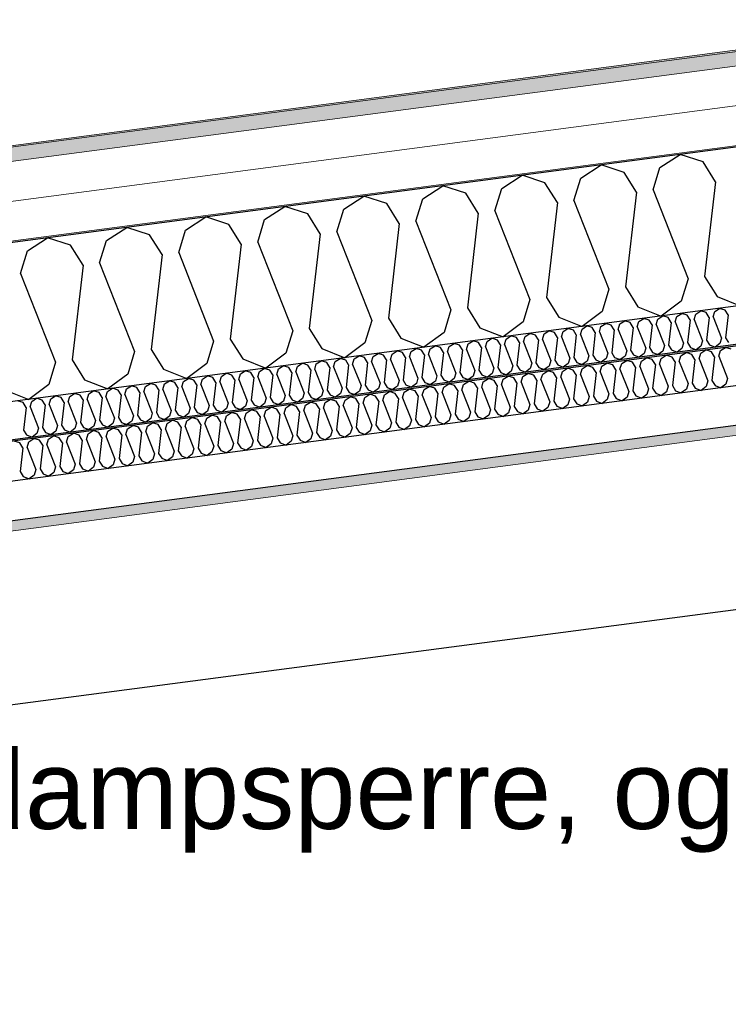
# Model space of a CAD drawing. Header units: millimetres. Extents: x -78920 to -55226, y -2070 to 13065.
# Tile 28 of 78: x -71965 to -71066, y 9010 to 10259. Entities that reach past the tile are written whole.
import ezdxf

# ---------------------------------------------------------------- set-up
doc = ezdxf.new("R2010")
doc.units = ezdxf.units.MM
doc.header["$LTSCALE"] = 0.5
doc.header["$MEASUREMENT"] = 0
doc.linetypes.add('PLINE', pattern=[0])
for name, color, linetype in [('223- Bjelker', 7, 'Continuous'), ('256- Faste himlinger og overflatebehandling (Skravur)(Nye konstruksjoner)', 7, 'Continuous'), ('256- Faste himlinger og overflatebehandling(Nye konstruksjoner)', 7, 'Continuous'), ('261- Primærkonstruksjon (tak)', 7, 'Continuous'), ('261- Primærkonstruksjon (tak) (Skravur)', 7, 'Continuous'), ('262- Taktekking (Skravur)(Nye konstruksjoner)', 7, 'Continuous'), ('832- Tekst bygning(Nye konstruksjoner)', 7, 'Continuous')]:
    doc.layers.add(name, color=color, linetype=linetype)
doc.layers.add('236- Innvendig kledning og overflate(Nye konstruksjoner)', color=7, linetype='Continuous', lineweight=0)
doc.layers.add('262- Taktekking(Nye konstruksjoner)', color=7, linetype='Continuous', lineweight=0)
doc.styles.add('GENERATED_STYLE_3', font='arial.ttf')
doc.dimstyles.new('GENERATED_STYLE__2', dxfattribs={"dimtxt": 0.18, "dimasz": 182.4, "dimexe": 0.18, "dimexo": 0.0625, "dimgap": 0, "dimtad": 0, "dimtih": 1, "dimtoh": 1, "dimdec": 4, "dimzin": 0, "dimdsep": 46, "dimcen": 0.09, "dimadec": 0, "dimazin": 0, "dimtfac": 1, "dimtdec": 4, "dimtmove": 0, "dimatfit": 3, "dimldrblk": 'ARROWHEAD_5', "dimfxl": 1, "dimtolj": 1, "dimtzin": 0, "dimarcsym": 0})

# ---------------------------------------------------------------- blocks, each defined once
blk = doc.blocks.new('*X5')
at = {"layer": '261- Primærkonstruksjon (tak) (Skravur)', "linetype": 'PLINE'}
for p, q in [((-71152.5, 10071.1), (-71126.8, 10087.7)), ((-71097.7, 10078.3), (-71126.8, 10087.7)), ((-71082, 10053.1), (-71097.7, 10078.3)), ((-71252.8, 10057.9), (-71227.1, 10074.5)), ((-71198, 10065.1), (-71227.1, 10074.5)), ((-71182.3, 10039.9), (-71198, 10065.1)), ((-71161.2, 10042.7), (-71152.5, 10071.1)), ((-71353.1, 10044.7), (-71327.4, 10061.3)), ((-71298.3, 10051.9), (-71327.4, 10061.3)), ((-71282.6, 10026.7), (-71298.3, 10051.9)), ((-71261.5, 10029.5), (-71252.8, 10057.9)), ((-71082, 10053.1), (-71095.7, 9932.9)), ((-71453.4, 10031.5), (-71427.8, 10048.1)), ((-71398.7, 10038.7), (-71427.8, 10048.1)), ((-71361.8, 10016.3), (-71353.1, 10044.7)), ((-71182.3, 10039.9), (-71196, 9919.7)), ((-71161.2, 10042.7), (-71116.8, 9930.2)), ((-71553.7, 10018.3), (-71528.1, 10034.9)), ((-71499, 10025.5), (-71528.1, 10034.9)), ((-71462.1, 10003), (-71453.4, 10031.5)), ((-71382.9, 10013.5), (-71398.7, 10038.7)), ((-71261.5, 10029.5), (-71217.1, 9917)), ((-71654.1, 10005.1), (-71628.4, 10021.7)), ((-71599.3, 10012.3), (-71628.4, 10021.7)), ((-71562.4, 9989.8), (-71553.7, 10018.3)), ((-71483.2, 10000.3), (-71499, 10025.5)), ((-71361.8, 10016.3), (-71317.4, 9903.8)), ((-71282.6, 10026.7), (-71296.4, 9906.5)), ((-71754.4, 9991.9), (-71728.7, 10008.5)), ((-71699.6, 9999.1), (-71728.7, 10008.5)), ((-71662.7, 9976.6), (-71654.1, 10005.1)), ((-71583.5, 9987.1), (-71599.3, 10012.3)), ((-71462.1, 10003), (-71417.7, 9890.6)), ((-71382.9, 10013.5), (-71396.7, 9893.3)), ((-71854.7, 9978.7), (-71829, 9995.3)), ((-71799.9, 9985.9), (-71829, 9995.3)), ((-71763, 9963.4), (-71754.4, 9991.9)), ((-71683.8, 9973.9), (-71699.6, 9999.1)), ((-71562.4, 9989.8), (-71518, 9877.4)), ((-71483.2, 10000.3), (-71497, 9880.1)), ((-71955, 9965.5), (-71929.3, 9982.1)), ((-71900.2, 9972.7), (-71929.3, 9982.1)), ((-71863.4, 9950.2), (-71854.7, 9978.7)), ((-71784.1, 9960.7), (-71799.9, 9985.9)), ((-71583.5, 9987.1), (-71597.3, 9866.9)), ((-71963.7, 9937), (-71955, 9965.5)), ((-71884.4, 9947.5), (-71900.2, 9972.7)), ((-71683.8, 9973.9), (-71697.6, 9853.7)), ((-71662.7, 9976.6), (-71618.3, 9864.1)), ((-71784.1, 9960.7), (-71797.9, 9840.5)), ((-71763, 9963.4), (-71718.7, 9850.9)), ((-71884.4, 9947.5), (-71898.2, 9827.3)), ((-71863.4, 9950.2), (-71819, 9837.7)), ((-71963.7, 9937), (-71919.3, 9824.5)), ((-71116.8, 9930.2), (-71125.5, 9901.7)), ((-71095.7, 9932.9), (-71080, 9907.7)), ((-71217.1, 9917), (-71225.8, 9888.5)), ((-71196, 9919.7), (-71180.3, 9894.5)), ((-71317.4, 9903.8), (-71326.1, 9875.3)), ((-71296.4, 9906.5), (-71280.6, 9881.3)), ((-71080, 9907.7), (-71050.6, 9896)), ((-71417.7, 9890.6), (-71426.4, 9862.1)), ((-71396.7, 9893.3), (-71380.9, 9868.1)), ((-71180.3, 9894.5), (-71150.9, 9882.8)), ((-71125.5, 9901.7), (-71150.9, 9882.8)), ((-71518, 9877.4), (-71526.7, 9848.9)), ((-71497, 9880.1), (-71481.2, 9854.9)), ((-71280.6, 9881.3), (-71251.2, 9869.6)), ((-71225.8, 9888.5), (-71251.2, 9869.6)), ((-71597.3, 9866.9), (-71581.5, 9841.7)), ((-71380.9, 9868.1), (-71351.5, 9856.4)), ((-71326.1, 9875.3), (-71351.5, 9856.4)), ((-71697.6, 9853.7), (-71681.8, 9828.5)), ((-71618.3, 9864.1), (-71627, 9835.7)), ((-71481.2, 9854.9), (-71451.8, 9843.2)), ((-71426.4, 9862.1), (-71451.8, 9843.2)), ((-71797.9, 9840.5), (-71782.1, 9815.3)), ((-71718.7, 9850.9), (-71727.3, 9822.5)), ((-71581.5, 9841.7), (-71552.1, 9830)), ((-71526.7, 9848.9), (-71552.1, 9830)), ((-71898.2, 9827.3), (-71882.4, 9802.1)), ((-71819, 9837.7), (-71827.6, 9809.3)), ((-71681.8, 9828.5), (-71652.4, 9816.8)), ((-71627, 9835.7), (-71652.4, 9816.8)), ((-71919.3, 9824.5), (-71928, 9796.1)), ((-71782.1, 9815.3), (-71752.7, 9803.6)), ((-71727.3, 9822.5), (-71752.7, 9803.6)), ((-71827.6, 9809.3), (-71853, 9790.4)), ((-71928, 9796.1), (-71953.3, 9777.2)), ((-71882.4, 9802.1), (-71853, 9790.4)), ((-71982.7, 9788.8), (-71953.3, 9777.2))]:
    blk.add_line(p, q, dxfattribs=at)
blk = doc.blocks.new('*X30')
at = {"layer": '256- Faste himlinger og overflatebehandling (Skravur)(Nye konstruksjoner)', "linetype": 'PLINE'}
for p, q in [((-71100.6, 9835.7), (-71094.2, 9839.8)), ((-71086.9, 9837.5), (-71094.2, 9839.8)), ((-71075.5, 9839), (-71069.1, 9843.1)), ((-71061.9, 9840.8), (-71069.1, 9843.1)), ((-71175.9, 9825.8), (-71169.4, 9829.9)), ((-71162.2, 9827.6), (-71169.4, 9829.9)), ((-71158.2, 9821.3), (-71162.2, 9827.6)), ((-71153, 9822), (-71150.8, 9829.1)), ((-71150.8, 9829.1), (-71144.4, 9833.2)), ((-71137.1, 9830.9), (-71144.4, 9833.2)), ((-71133.1, 9824.6), (-71137.1, 9830.9)), ((-71127.9, 9825.3), (-71125.7, 9832.4)), ((-71125.7, 9832.4), (-71119.3, 9836.5)), ((-71112, 9834.2), (-71119.3, 9836.5)), ((-71108.1, 9827.9), (-71112, 9834.2)), ((-71108.1, 9827.9), (-71111.5, 9797.9)), ((-71102.8, 9828.6), (-71100.6, 9835.7)), ((-71102.8, 9828.6), (-71091.7, 9800.5)), ((-71083, 9831.2), (-71086.9, 9837.5)), ((-71083, 9831.2), (-71086.4, 9801.2)), ((-71077.7, 9831.9), (-71075.5, 9839)), ((-71077.7, 9831.9), (-71066.6, 9803.8)), ((-71276.2, 9812.6), (-71269.7, 9816.7)), ((-71262.5, 9814.4), (-71269.7, 9816.7)), ((-71253.3, 9808.8), (-71251.1, 9815.9)), ((-71251.1, 9815.9), (-71244.7, 9820)), ((-71237.4, 9817.7), (-71244.7, 9820)), ((-71233.4, 9811.4), (-71237.4, 9817.7)), ((-71228.2, 9812.1), (-71226, 9819.2)), ((-71226, 9819.2), (-71219.6, 9823.3)), ((-71212.3, 9821), (-71219.6, 9823.3)), ((-71208.4, 9814.7), (-71212.3, 9821)), ((-71208.4, 9814.7), (-71211.8, 9784.6)), ((-71203.1, 9815.4), (-71200.9, 9822.5)), ((-71203.1, 9815.4), (-71192, 9787.3)), ((-71200.9, 9822.5), (-71194.5, 9826.6)), ((-71187.2, 9824.3), (-71194.5, 9826.6)), ((-71183.3, 9818), (-71187.2, 9824.3)), ((-71183.3, 9818), (-71186.7, 9787.9)), ((-71178, 9818.7), (-71175.9, 9825.8)), ((-71178, 9818.7), (-71166.9, 9790.6)), ((-71158.2, 9821.3), (-71161.7, 9791.2)), ((-71153, 9822), (-71141.9, 9793.9)), ((-71133.1, 9824.6), (-71136.6, 9794.6)), ((-71127.9, 9825.3), (-71116.8, 9797.2)), ((-71376.5, 9799.4), (-71370, 9803.5)), ((-71362.8, 9801.2), (-71370, 9803.5)), ((-71353.6, 9795.6), (-71351.4, 9802.7)), ((-71351.4, 9802.7), (-71345, 9806.8)), ((-71337.7, 9804.5), (-71345, 9806.8)), ((-71333.8, 9798.2), (-71337.7, 9804.5)), ((-71328.5, 9798.9), (-71326.3, 9806)), ((-71326.3, 9806), (-71319.9, 9810.1)), ((-71312.6, 9807.8), (-71319.9, 9810.1)), ((-71308.7, 9801.5), (-71312.6, 9807.8)), ((-71303.4, 9802.2), (-71301.2, 9809.3)), ((-71303.4, 9802.2), (-71292.3, 9774)), ((-71301.2, 9809.3), (-71294.8, 9813.4)), ((-71287.5, 9811.1), (-71294.8, 9813.4)), ((-71283.6, 9804.8), (-71287.5, 9811.1)), ((-71283.6, 9804.8), (-71287, 9774.7)), ((-71278.3, 9805.5), (-71276.2, 9812.6)), ((-71278.3, 9805.5), (-71267.2, 9777.4)), ((-71258.5, 9808.1), (-71262.5, 9814.4)), ((-71258.5, 9808.1), (-71262, 9778)), ((-71253.3, 9808.8), (-71242.2, 9780.7)), ((-71233.4, 9811.4), (-71236.9, 9781.3)), ((-71228.2, 9812.1), (-71217.1, 9784)), ((-71066.6, 9803.8), (-71068.8, 9796.6)), ((-71476.8, 9786.2), (-71470.4, 9790.3)), ((-71463.1, 9788), (-71470.4, 9790.3)), ((-71451.7, 9789.5), (-71445.3, 9793.6)), ((-71438, 9791.3), (-71445.3, 9793.6)), ((-71434.1, 9785), (-71438, 9791.3)), ((-71428.8, 9785.7), (-71426.6, 9792.8)), ((-71426.6, 9792.8), (-71420.2, 9796.9)), ((-71412.9, 9794.6), (-71420.2, 9796.9)), ((-71409, 9788.3), (-71412.9, 9794.6)), ((-71403.7, 9789), (-71401.5, 9796.1)), ((-71401.5, 9796.1), (-71395.1, 9800.2)), ((-71387.8, 9797.9), (-71395.1, 9800.2)), ((-71383.9, 9791.6), (-71387.8, 9797.9)), ((-71383.9, 9791.6), (-71387.4, 9761.5)), ((-71378.6, 9792.3), (-71376.5, 9799.4)), ((-71378.6, 9792.3), (-71367.5, 9764.1)), ((-71358.8, 9794.9), (-71362.8, 9801.2)), ((-71358.8, 9794.9), (-71362.3, 9764.8)), ((-71353.6, 9795.6), (-71342.5, 9767.4)), ((-71333.8, 9798.2), (-71337.2, 9768.1)), ((-71328.5, 9798.9), (-71317.4, 9770.7)), ((-71308.7, 9801.5), (-71312.1, 9771.4)), ((-71166.9, 9790.6), (-71169.1, 9783.4)), ((-71161.7, 9791.2), (-71157.7, 9784.9)), ((-71141.9, 9793.9), (-71144, 9786.7)), ((-71136.6, 9794.6), (-71132.6, 9788.2)), ((-71118.9, 9790), (-71125.3, 9785.3)), ((-71116.8, 9797.2), (-71118.9, 9790)), ((-71111.5, 9797.9), (-71107.6, 9791.5)), ((-71107.6, 9791.5), (-71100.2, 9788.6)), ((-71093.9, 9793.3), (-71100.2, 9788.6)), ((-71091.7, 9800.5), (-71093.9, 9793.3)), ((-71086.4, 9801.2), (-71082.5, 9794.8)), ((-71082.5, 9794.8), (-71075.1, 9791.9)), ((-71068.8, 9796.6), (-71075.1, 9791.9)), ((-71552, 9776.3), (-71545.6, 9780.4)), ((-71538.3, 9778.1), (-71545.6, 9780.4)), ((-71534.4, 9771.8), (-71538.3, 9778.1)), ((-71529.1, 9772.5), (-71526.9, 9779.6)), ((-71526.9, 9779.6), (-71520.5, 9783.7)), ((-71513.2, 9781.4), (-71520.5, 9783.7)), ((-71509.3, 9775.1), (-71513.2, 9781.4)), ((-71504, 9775.8), (-71501.9, 9782.9)), ((-71501.9, 9782.9), (-71495.4, 9787)), ((-71488.2, 9784.7), (-71495.4, 9787)), ((-71484.2, 9778.4), (-71488.2, 9784.7)), ((-71484.2, 9778.4), (-71487.7, 9748.3)), ((-71478.9, 9779.1), (-71476.8, 9786.2)), ((-71478.9, 9779.1), (-71467.8, 9750.9)), ((-71459.1, 9781.7), (-71463.1, 9788)), ((-71459.1, 9781.7), (-71462.6, 9751.6)), ((-71453.9, 9782.4), (-71451.7, 9789.5)), ((-71453.9, 9782.4), (-71442.8, 9754.2)), ((-71434.1, 9785), (-71437.5, 9754.9)), ((-71428.8, 9785.7), (-71417.7, 9757.5)), ((-71409, 9788.3), (-71412.4, 9758.2)), ((-71403.7, 9789), (-71392.6, 9760.8)), ((-71267.2, 9777.4), (-71269.4, 9770.2)), ((-71262, 9778), (-71258, 9771.7)), ((-71242.2, 9780.7), (-71244.3, 9773.5)), ((-71236.9, 9781.3), (-71233, 9775)), ((-71217.1, 9784), (-71219.3, 9776.8)), ((-71211.8, 9784.6), (-71207.9, 9778.3)), ((-71207.9, 9778.3), (-71200.5, 9775.4)), ((-71194.2, 9780.1), (-71200.5, 9775.4)), ((-71192, 9787.3), (-71194.2, 9780.1)), ((-71186.7, 9787.9), (-71182.8, 9781.6)), ((-71182.8, 9781.6), (-71175.4, 9778.7)), ((-71169.1, 9783.4), (-71175.4, 9778.7)), ((-71157.7, 9784.9), (-71150.4, 9782)), ((-71144, 9786.7), (-71150.4, 9782)), ((-71132.6, 9788.2), (-71125.3, 9785.3)), ((-71652.3, 9763.1), (-71645.9, 9767.2)), ((-71638.6, 9764.9), (-71645.9, 9767.2)), ((-71634.7, 9758.6), (-71638.6, 9764.9)), ((-71629.4, 9759.3), (-71627.2, 9766.4)), ((-71627.2, 9766.4), (-71620.8, 9770.5)), ((-71613.5, 9768.2), (-71620.8, 9770.5)), ((-71609.6, 9761.9), (-71613.5, 9768.2)), ((-71604.3, 9762.6), (-71602.2, 9769.7)), ((-71602.2, 9769.7), (-71595.7, 9773.8)), ((-71588.5, 9771.5), (-71595.7, 9773.8)), ((-71584.5, 9765.2), (-71588.5, 9771.5)), ((-71584.5, 9765.2), (-71588, 9735.1)), ((-71579.3, 9765.9), (-71577.1, 9773)), ((-71579.3, 9765.9), (-71568.2, 9737.7)), ((-71577.1, 9773), (-71570.7, 9777.1)), ((-71563.4, 9774.8), (-71570.7, 9777.1)), ((-71559.4, 9768.5), (-71563.4, 9774.8)), ((-71559.4, 9768.5), (-71562.9, 9738.4)), ((-71554.2, 9769.2), (-71552, 9776.3)), ((-71554.2, 9769.2), (-71543.1, 9741)), ((-71534.4, 9771.8), (-71537.8, 9741.7)), ((-71529.1, 9772.5), (-71518, 9744.3)), ((-71509.3, 9775.1), (-71512.7, 9745)), ((-71504, 9775.8), (-71492.9, 9747.6)), ((-71362.3, 9764.8), (-71358.3, 9758.5)), ((-71342.5, 9767.4), (-71344.6, 9760.3)), ((-71337.2, 9768.1), (-71333.3, 9761.8)), ((-71317.4, 9770.7), (-71319.6, 9763.6)), ((-71312.1, 9771.4), (-71308.2, 9765.1)), ((-71308.2, 9765.1), (-71300.8, 9762.2)), ((-71294.5, 9766.9), (-71300.8, 9762.2)), ((-71292.3, 9774), (-71294.5, 9766.9)), ((-71287, 9774.7), (-71283.1, 9768.4)), ((-71283.1, 9768.4), (-71275.8, 9765.5)), ((-71269.4, 9770.2), (-71275.8, 9765.5)), ((-71258, 9771.7), (-71250.7, 9768.8)), ((-71244.3, 9773.5), (-71250.7, 9768.8)), ((-71233, 9775), (-71225.6, 9772.1)), ((-71219.3, 9776.8), (-71225.6, 9772.1)), ((-71752.6, 9749.9), (-71746.2, 9754)), ((-71738.9, 9751.7), (-71746.2, 9754)), ((-71729.7, 9746), (-71727.5, 9753.2)), ((-71727.5, 9753.2), (-71721.1, 9757.3)), ((-71713.8, 9755), (-71721.1, 9757.3)), ((-71709.9, 9748.7), (-71713.8, 9755)), ((-71704.6, 9749.3), (-71702.5, 9756.5)), ((-71702.5, 9756.5), (-71696, 9760.6)), ((-71688.8, 9758.3), (-71696, 9760.6)), ((-71684.8, 9752), (-71688.8, 9758.3)), ((-71679.6, 9752.7), (-71677.4, 9759.8)), ((-71679.6, 9752.7), (-71668.5, 9724.5)), ((-71677.4, 9759.8), (-71671, 9763.9)), ((-71663.7, 9761.6), (-71671, 9763.9)), ((-71659.8, 9755.3), (-71663.7, 9761.6)), ((-71659.8, 9755.3), (-71663.2, 9725.2)), ((-71654.5, 9756), (-71652.3, 9763.1)), ((-71654.5, 9756), (-71643.4, 9727.8)), ((-71634.7, 9758.6), (-71638.1, 9728.5)), ((-71629.4, 9759.3), (-71618.3, 9731.1)), ((-71609.6, 9761.9), (-71613, 9731.8)), ((-71604.3, 9762.6), (-71593.2, 9734.4)), ((-71442.8, 9754.2), (-71444.9, 9747.1)), ((-71437.5, 9754.9), (-71433.6, 9748.6)), ((-71417.7, 9757.5), (-71419.9, 9750.4)), ((-71412.4, 9758.2), (-71408.5, 9751.9)), ((-71394.8, 9753.7), (-71401.1, 9749)), ((-71392.6, 9760.8), (-71394.8, 9753.7)), ((-71387.4, 9761.5), (-71383.4, 9755.2)), ((-71383.4, 9755.2), (-71376.1, 9752.3)), ((-71369.7, 9757), (-71376.1, 9752.3)), ((-71367.5, 9764.1), (-71369.7, 9757)), ((-71358.3, 9758.5), (-71351, 9755.6)), ((-71344.6, 9760.3), (-71351, 9755.6)), ((-71333.3, 9761.8), (-71325.9, 9758.9)), ((-71319.6, 9763.6), (-71325.9, 9758.9)), ((-71852.9, 9736.7), (-71846.5, 9740.8)), ((-71839.2, 9738.5), (-71846.5, 9740.8)), ((-71830, 9732.8), (-71827.8, 9740)), ((-71827.8, 9740), (-71821.4, 9744.1)), ((-71814.2, 9741.8), (-71821.4, 9744.1)), ((-71810.2, 9735.4), (-71814.2, 9741.8)), ((-71804.9, 9736.1), (-71802.8, 9743.3)), ((-71802.8, 9743.3), (-71796.3, 9747.4)), ((-71789.1, 9745.1), (-71796.3, 9747.4)), ((-71785.1, 9738.8), (-71789.1, 9745.1)), ((-71779.9, 9739.4), (-71777.7, 9746.6)), ((-71777.7, 9746.6), (-71771.3, 9750.7)), ((-71764, 9748.4), (-71771.3, 9750.7)), ((-71760.1, 9742.1), (-71764, 9748.4)), ((-71760.1, 9742.1), (-71763.5, 9712)), ((-71754.8, 9742.7), (-71752.6, 9749.9)), ((-71754.8, 9742.7), (-71743.7, 9714.6)), ((-71735, 9745.4), (-71738.9, 9751.7)), ((-71735, 9745.4), (-71738.4, 9715.3)), ((-71729.7, 9746), (-71718.6, 9717.9)), ((-71709.9, 9748.7), (-71713.3, 9718.6)), ((-71704.6, 9749.3), (-71693.5, 9721.2)), ((-71684.8, 9752), (-71688.3, 9721.9)), ((-71543.1, 9741), (-71545.3, 9733.9)), ((-71537.8, 9741.7), (-71533.9, 9735.4)), ((-71518, 9744.3), (-71520.2, 9737.2)), ((-71512.7, 9745), (-71508.8, 9738.7)), ((-71495.1, 9740.5), (-71501.4, 9735.8)), ((-71492.9, 9747.6), (-71495.1, 9740.5)), ((-71487.7, 9748.3), (-71483.7, 9742)), ((-71483.7, 9742), (-71476.4, 9739.1)), ((-71470, 9743.8), (-71476.4, 9739.1)), ((-71467.8, 9750.9), (-71470, 9743.8)), ((-71462.6, 9751.6), (-71458.6, 9745.3)), ((-71458.6, 9745.3), (-71451.3, 9742.4)), ((-71444.9, 9747.1), (-71451.3, 9742.4)), ((-71433.6, 9748.6), (-71426.2, 9745.7)), ((-71419.9, 9750.4), (-71426.2, 9745.7)), ((-71408.5, 9751.9), (-71401.1, 9749)), ((-71953.2, 9723.5), (-71946.8, 9727.6)), ((-71939.5, 9725.3), (-71946.8, 9727.6)), ((-71928.2, 9726.8), (-71921.7, 9730.9)), ((-71914.5, 9728.6), (-71921.7, 9730.9)), ((-71910.5, 9722.2), (-71914.5, 9728.6)), ((-71905.2, 9722.9), (-71903.1, 9730.1)), ((-71903.1, 9730.1), (-71896.7, 9734.2)), ((-71889.4, 9731.9), (-71896.7, 9734.2)), ((-71885.4, 9725.5), (-71889.4, 9731.9)), ((-71880.2, 9726.2), (-71878, 9733.4)), ((-71878, 9733.4), (-71871.6, 9737.5)), ((-71864.3, 9735.2), (-71871.6, 9737.5)), ((-71860.4, 9728.8), (-71864.3, 9735.2)), ((-71860.4, 9728.8), (-71863.8, 9698.8)), ((-71855.1, 9729.5), (-71852.9, 9736.7)), ((-71855.1, 9729.5), (-71844, 9701.4)), ((-71835.3, 9732.1), (-71839.2, 9738.5)), ((-71835.3, 9732.1), (-71838.7, 9702.1)), ((-71830, 9732.8), (-71818.9, 9704.7)), ((-71810.2, 9735.4), (-71813.7, 9705.4)), ((-71804.9, 9736.1), (-71793.8, 9708)), ((-71785.1, 9738.8), (-71788.6, 9708.7)), ((-71779.9, 9739.4), (-71768.8, 9711.3)), ((-71643.4, 9727.8), (-71645.6, 9720.7)), ((-71638.1, 9728.5), (-71634.2, 9722.2)), ((-71618.3, 9731.1), (-71620.5, 9724)), ((-71613, 9731.8), (-71609.1, 9725.5)), ((-71595.4, 9727.3), (-71601.7, 9722.6)), ((-71593.2, 9734.4), (-71595.4, 9727.3)), ((-71588, 9735.1), (-71584, 9728.8)), ((-71584, 9728.8), (-71576.7, 9725.9)), ((-71570.3, 9730.6), (-71576.7, 9725.9)), ((-71568.2, 9737.7), (-71570.3, 9730.6)), ((-71562.9, 9738.4), (-71558.9, 9732.1)), ((-71558.9, 9732.1), (-71551.6, 9729.2)), ((-71545.3, 9733.9), (-71551.6, 9729.2)), ((-71533.9, 9735.4), (-71526.5, 9732.5)), ((-71520.2, 9737.2), (-71526.5, 9732.5)), ((-71508.8, 9738.7), (-71501.4, 9735.8)), ((-71964.6, 9722), (-71971.9, 9724.3)), ((-71960.7, 9715.6), (-71964.6, 9722)), ((-71960.7, 9715.6), (-71964.1, 9685.6)), ((-71955.4, 9716.3), (-71953.2, 9723.5)), ((-71955.4, 9716.3), (-71944.3, 9688.2)), ((-71935.6, 9718.9), (-71939.5, 9725.3)), ((-71935.6, 9718.9), (-71939, 9688.9)), ((-71930.3, 9719.6), (-71928.2, 9726.8)), ((-71930.3, 9719.6), (-71919.2, 9691.5)), ((-71910.5, 9722.2), (-71914, 9692.2)), ((-71905.2, 9722.9), (-71894.2, 9694.8)), ((-71885.4, 9725.5), (-71888.9, 9695.5)), ((-71880.2, 9726.2), (-71869.1, 9698.1)), ((-71738.4, 9715.3), (-71734.5, 9709)), ((-71718.6, 9717.9), (-71720.8, 9710.8)), ((-71713.3, 9718.6), (-71709.4, 9712.3)), ((-71693.5, 9721.2), (-71695.7, 9714.1)), ((-71688.3, 9721.9), (-71684.3, 9715.6)), ((-71684.3, 9715.6), (-71677, 9712.7)), ((-71670.6, 9717.4), (-71677, 9712.7)), ((-71668.5, 9724.5), (-71670.6, 9717.4)), ((-71663.2, 9725.2), (-71659.3, 9718.9)), ((-71659.3, 9718.9), (-71651.9, 9716)), ((-71645.6, 9720.7), (-71651.9, 9716)), ((-71634.2, 9722.2), (-71626.8, 9719.3)), ((-71620.5, 9724), (-71626.8, 9719.3)), ((-71609.1, 9725.5), (-71601.7, 9722.6)), ((-71818.9, 9704.7), (-71821.1, 9697.6)), ((-71813.7, 9705.4), (-71809.7, 9699.1)), ((-71793.8, 9708), (-71796, 9700.9)), ((-71788.6, 9708.7), (-71784.6, 9702.4)), ((-71784.6, 9702.4), (-71777.3, 9699.5)), ((-71770.9, 9704.2), (-71777.3, 9699.5)), ((-71768.8, 9711.3), (-71770.9, 9704.2)), ((-71763.5, 9712), (-71759.6, 9705.7)), ((-71759.6, 9705.7), (-71752.2, 9702.8)), ((-71745.9, 9707.5), (-71752.2, 9702.8)), ((-71743.7, 9714.6), (-71745.9, 9707.5)), ((-71734.5, 9709), (-71727.1, 9706.1)), ((-71720.8, 9710.8), (-71727.1, 9706.1)), ((-71709.4, 9712.3), (-71702.1, 9709.4)), ((-71695.7, 9714.1), (-71702.1, 9709.4)), ((-71919.2, 9691.5), (-71921.4, 9684.4)), ((-71914, 9692.2), (-71910, 9685.9)), ((-71894.2, 9694.8), (-71896.3, 9687.7)), ((-71888.9, 9695.5), (-71884.9, 9689.2)), ((-71871.2, 9691), (-71877.6, 9686.3)), ((-71869.1, 9698.1), (-71871.2, 9691)), ((-71863.8, 9698.8), (-71859.9, 9692.5)), ((-71859.9, 9692.5), (-71852.5, 9689.6)), ((-71846.2, 9694.3), (-71852.5, 9689.6)), ((-71844, 9701.4), (-71846.2, 9694.3)), ((-71838.7, 9702.1), (-71834.8, 9695.8)), ((-71834.8, 9695.8), (-71827.4, 9692.9)), ((-71821.1, 9697.6), (-71827.4, 9692.9)), ((-71809.7, 9699.1), (-71802.4, 9696.2)), ((-71796, 9700.9), (-71802.4, 9696.2)), ((-71964.1, 9685.6), (-71960.2, 9679.3)), ((-71960.2, 9679.3), (-71952.8, 9676.4)), ((-71946.5, 9681.1), (-71952.8, 9676.4)), ((-71944.3, 9688.2), (-71946.5, 9681.1)), ((-71939, 9688.9), (-71935.1, 9682.6)), ((-71935.1, 9682.6), (-71927.7, 9679.7)), ((-71921.4, 9684.4), (-71927.7, 9679.7)), ((-71910, 9685.9), (-71902.7, 9683)), ((-71896.3, 9687.7), (-71902.7, 9683)), ((-71884.9, 9689.2), (-71877.6, 9686.3))]:
    blk.add_line(p, q, dxfattribs=at)
blk = doc.blocks.new('*X31')
at = {"layer": '256- Faste himlinger og overflatebehandling (Skravur)(Nye konstruksjoner)', "linetype": 'PLINE'}
for p, q in [((-71082.8, 9888.6), (-71076.7, 9892.6)), ((-71069.7, 9890.3), (-71076.7, 9892.6)), ((-71065.9, 9884.3), (-71069.7, 9890.3)), ((-71179.1, 9875.9), (-71173, 9879.9)), ((-71166, 9877.7), (-71173, 9879.9)), ((-71162.2, 9871.6), (-71166, 9877.7)), ((-71157.1, 9872.3), (-71155, 9879.1)), ((-71155, 9879.1), (-71148.9, 9883.1)), ((-71141.9, 9880.8), (-71148.9, 9883.1)), ((-71138.1, 9874.8), (-71141.9, 9880.8)), ((-71133.1, 9875.4), (-71131, 9882.3)), ((-71131, 9882.3), (-71124.8, 9886.2)), ((-71117.8, 9884), (-71124.8, 9886.2)), ((-71114, 9877.9), (-71117.8, 9884)), ((-71114, 9877.9), (-71117.3, 9849.1)), ((-71109, 9878.6), (-71106.9, 9885.4)), ((-71109, 9878.6), (-71098.3, 9851.6)), ((-71106.9, 9885.4), (-71100.7, 9889.4)), ((-71093.7, 9887.2), (-71100.7, 9889.4)), ((-71090, 9881.1), (-71093.7, 9887.2)), ((-71090, 9881.1), (-71093.3, 9852.3)), ((-71084.9, 9881.8), (-71082.8, 9888.6)), ((-71084.9, 9881.8), (-71074.3, 9854.8)), ((-71065.9, 9884.3), (-71069.2, 9855.4)), ((-71275.4, 9863.3), (-71269.2, 9867.2)), ((-71262.3, 9865), (-71269.2, 9867.2)), ((-71258.5, 9858.9), (-71262.3, 9865)), ((-71253.4, 9859.6), (-71251.3, 9866.4)), ((-71251.3, 9866.4), (-71245.2, 9870.4)), ((-71238.2, 9868.2), (-71245.2, 9870.4)), ((-71234.4, 9862.1), (-71238.2, 9868.2)), ((-71229.3, 9862.8), (-71227.3, 9869.6)), ((-71227.3, 9869.6), (-71221.1, 9873.6)), ((-71214.1, 9871.3), (-71221.1, 9873.6)), ((-71210.3, 9865.3), (-71214.1, 9871.3)), ((-71210.3, 9865.3), (-71213.6, 9836.4)), ((-71205.3, 9865.9), (-71203.2, 9872.8)), ((-71205.3, 9865.9), (-71194.6, 9838.9)), ((-71203.2, 9872.8), (-71197, 9876.7)), ((-71190, 9874.5), (-71197, 9876.7)), ((-71186.3, 9868.4), (-71190, 9874.5)), ((-71186.3, 9868.4), (-71189.6, 9839.6)), ((-71181.2, 9869.1), (-71179.1, 9875.9)), ((-71181.2, 9869.1), (-71170.5, 9842.1)), ((-71162.2, 9871.6), (-71165.5, 9842.8)), ((-71157.1, 9872.3), (-71146.5, 9845.3)), ((-71138.1, 9874.8), (-71141.4, 9845.9)), ((-71133.1, 9875.4), (-71122.4, 9848.4)), ((-71371.7, 9850.6), (-71365.5, 9854.6)), ((-71358.6, 9852.3), (-71365.5, 9854.6)), ((-71354.8, 9846.2), (-71358.6, 9852.3)), ((-71349.7, 9846.9), (-71347.6, 9853.7)), ((-71347.6, 9853.7), (-71341.5, 9857.7)), ((-71334.5, 9855.5), (-71341.5, 9857.7)), ((-71330.7, 9849.4), (-71334.5, 9855.5)), ((-71325.6, 9850.1), (-71323.6, 9856.9)), ((-71323.6, 9856.9), (-71317.4, 9860.9)), ((-71310.4, 9858.6), (-71317.4, 9860.9)), ((-71306.6, 9852.6), (-71310.4, 9858.6)), ((-71306.6, 9852.6), (-71309.9, 9823.7)), ((-71301.6, 9853.3), (-71299.5, 9860.1)), ((-71301.6, 9853.3), (-71290.9, 9826.3)), ((-71299.5, 9860.1), (-71293.3, 9864.1)), ((-71286.3, 9861.8), (-71293.3, 9864.1)), ((-71282.6, 9855.8), (-71286.3, 9861.8)), ((-71282.6, 9855.8), (-71285.9, 9826.9)), ((-71277.5, 9856.4), (-71275.4, 9863.3)), ((-71277.5, 9856.4), (-71266.8, 9829.4)), ((-71258.5, 9858.9), (-71261.8, 9830.1)), ((-71253.4, 9859.6), (-71242.8, 9832.6)), ((-71234.4, 9862.1), (-71237.7, 9833.3)), ((-71229.3, 9862.8), (-71218.7, 9835.8)), ((-71093.3, 9852.3), (-71089.5, 9846.2)), ((-71074.3, 9854.8), (-71076.3, 9847.9)), ((-71069.2, 9855.4), (-71065.4, 9849.4)), ((-71468, 9837.9), (-71461.8, 9841.9)), ((-71454.9, 9839.6), (-71461.8, 9841.9)), ((-71451.1, 9833.6), (-71454.9, 9839.6)), ((-71446, 9834.2), (-71443.9, 9841.1)), ((-71443.9, 9841.1), (-71437.8, 9845)), ((-71430.8, 9842.8), (-71437.8, 9845)), ((-71427, 9836.7), (-71430.8, 9842.8)), ((-71421.9, 9837.4), (-71419.9, 9844.2)), ((-71419.9, 9844.2), (-71413.7, 9848.2)), ((-71406.7, 9846), (-71413.7, 9848.2)), ((-71402.9, 9839.9), (-71406.7, 9846)), ((-71402.9, 9839.9), (-71406.2, 9811.1)), ((-71397.9, 9840.6), (-71395.8, 9847.4)), ((-71397.9, 9840.6), (-71387.2, 9813.6)), ((-71395.8, 9847.4), (-71389.6, 9851.4)), ((-71382.6, 9849.1), (-71389.6, 9851.4)), ((-71378.8, 9843.1), (-71382.6, 9849.1)), ((-71378.8, 9843.1), (-71382.2, 9814.2)), ((-71373.8, 9843.7), (-71371.7, 9850.6)), ((-71373.8, 9843.7), (-71363.1, 9816.7)), ((-71354.8, 9846.2), (-71358.1, 9817.4)), ((-71349.7, 9846.9), (-71339.1, 9819.9)), ((-71330.7, 9849.4), (-71334, 9820.6)), ((-71325.6, 9850.1), (-71315, 9823.1)), ((-71189.6, 9839.6), (-71185.8, 9833.5)), ((-71170.5, 9842.1), (-71172.6, 9835.3)), ((-71165.5, 9842.8), (-71161.7, 9836.7)), ((-71146.5, 9845.3), (-71148.6, 9838.4)), ((-71141.4, 9845.9), (-71137.6, 9839.9)), ((-71137.6, 9839.9), (-71130.6, 9837.1)), ((-71124.5, 9841.6), (-71130.6, 9837.1)), ((-71122.4, 9848.4), (-71124.5, 9841.6)), ((-71117.3, 9849.1), (-71113.6, 9843)), ((-71113.6, 9843), (-71106.5, 9840.2)), ((-71100.4, 9844.8), (-71106.5, 9840.2)), ((-71098.3, 9851.6), (-71100.4, 9844.8)), ((-71089.5, 9846.2), (-71082.4, 9843.4)), ((-71076.3, 9847.9), (-71082.4, 9843.4)), ((-71564.3, 9825.2), (-71558.1, 9829.2)), ((-71551.1, 9827), (-71558.1, 9829.2)), ((-71542.3, 9821.6), (-71540.2, 9828.4)), ((-71540.2, 9828.4), (-71534.1, 9832.4)), ((-71527.1, 9830.1), (-71534.1, 9832.4)), ((-71523.3, 9824.1), (-71527.1, 9830.1)), ((-71518.2, 9824.7), (-71516.1, 9831.6)), ((-71516.1, 9831.6), (-71510, 9835.5)), ((-71503, 9833.3), (-71510, 9835.5)), ((-71499.2, 9827.2), (-71503, 9833.3)), ((-71499.2, 9827.2), (-71502.5, 9798.4)), ((-71494.2, 9827.9), (-71492.1, 9834.7)), ((-71494.2, 9827.9), (-71483.5, 9800.9)), ((-71492.1, 9834.7), (-71485.9, 9838.7)), ((-71478.9, 9836.5), (-71485.9, 9838.7)), ((-71475.1, 9830.4), (-71478.9, 9836.5)), ((-71475.1, 9830.4), (-71478.4, 9801.6)), ((-71470.1, 9831.1), (-71468, 9837.9)), ((-71470.1, 9831.1), (-71459.4, 9804.1)), ((-71451.1, 9833.6), (-71454.4, 9804.7)), ((-71446, 9834.2), (-71435.4, 9807.2)), ((-71427, 9836.7), (-71430.3, 9807.9)), ((-71421.9, 9837.4), (-71411.3, 9810.4)), ((-71266.8, 9829.4), (-71268.9, 9822.6)), ((-71261.8, 9830.1), (-71258, 9824)), ((-71242.8, 9832.6), (-71244.9, 9825.8)), ((-71237.7, 9833.3), (-71233.9, 9827.2)), ((-71233.9, 9827.2), (-71226.9, 9824.4)), ((-71220.8, 9828.9), (-71226.9, 9824.4)), ((-71218.7, 9835.8), (-71220.8, 9828.9)), ((-71213.6, 9836.4), (-71209.9, 9830.4)), ((-71209.9, 9830.4), (-71202.8, 9827.6)), ((-71196.7, 9832.1), (-71202.8, 9827.6)), ((-71194.6, 9838.9), (-71196.7, 9832.1)), ((-71185.8, 9833.5), (-71178.7, 9830.7)), ((-71172.6, 9835.3), (-71178.7, 9830.7)), ((-71161.7, 9836.7), (-71154.6, 9833.9)), ((-71148.6, 9838.4), (-71154.6, 9833.9)), ((-71660.6, 9812.5), (-71654.4, 9816.5)), ((-71647.4, 9814.3), (-71654.4, 9816.5)), ((-71638.6, 9808.9), (-71636.5, 9815.7)), ((-71636.5, 9815.7), (-71630.3, 9819.7)), ((-71623.4, 9817.4), (-71630.3, 9819.7)), ((-71619.6, 9811.4), (-71623.4, 9817.4)), ((-71614.5, 9812), (-71612.4, 9818.9)), ((-71612.4, 9818.9), (-71606.3, 9822.9)), ((-71599.3, 9820.6), (-71606.3, 9822.9)), ((-71595.5, 9814.6), (-71599.3, 9820.6)), ((-71590.5, 9815.2), (-71588.4, 9822.1)), ((-71590.5, 9815.2), (-71579.8, 9788.2)), ((-71588.4, 9822.1), (-71582.2, 9826)), ((-71575.2, 9823.8), (-71582.2, 9826)), ((-71571.4, 9817.7), (-71575.2, 9823.8)), ((-71571.4, 9817.7), (-71574.7, 9788.9)), ((-71566.4, 9818.4), (-71564.3, 9825.2)), ((-71566.4, 9818.4), (-71555.7, 9791.4)), ((-71547.4, 9820.9), (-71551.1, 9827)), ((-71547.4, 9820.9), (-71550.7, 9792.1)), ((-71542.3, 9821.6), (-71531.6, 9794.6)), ((-71523.3, 9824.1), (-71526.6, 9795.2)), ((-71518.2, 9824.7), (-71507.6, 9797.7)), ((-71363.1, 9816.7), (-71365.2, 9809.9)), ((-71358.1, 9817.4), (-71354.3, 9811.4)), ((-71339.1, 9819.9), (-71341.1, 9813.1)), ((-71334, 9820.6), (-71330.2, 9814.5)), ((-71317.1, 9816.3), (-71323.2, 9811.7)), ((-71315, 9823.1), (-71317.1, 9816.3)), ((-71309.9, 9823.7), (-71306.1, 9817.7)), ((-71306.1, 9817.7), (-71299.1, 9814.9)), ((-71293, 9819.4), (-71299.1, 9814.9)), ((-71290.9, 9826.3), (-71293, 9819.4)), ((-71285.9, 9826.9), (-71282.1, 9820.9)), ((-71282.1, 9820.9), (-71275, 9818.1)), ((-71268.9, 9822.6), (-71275, 9818.1)), ((-71258, 9824), (-71250.9, 9821.2)), ((-71244.9, 9825.8), (-71250.9, 9821.2)), ((-71756.9, 9799.9), (-71750.7, 9803.8)), ((-71743.7, 9801.6), (-71750.7, 9803.8)), ((-71734.9, 9796.2), (-71732.8, 9803)), ((-71732.8, 9803), (-71726.6, 9807)), ((-71719.7, 9804.8), (-71726.6, 9807)), ((-71715.9, 9798.7), (-71719.7, 9804.8)), ((-71710.8, 9799.4), (-71708.7, 9806.2)), ((-71708.7, 9806.2), (-71702.6, 9810.2)), ((-71695.6, 9807.9), (-71702.6, 9810.2)), ((-71691.8, 9801.9), (-71695.6, 9807.9)), ((-71686.7, 9802.5), (-71684.7, 9809.4)), ((-71686.7, 9802.5), (-71676.1, 9775.5)), ((-71684.7, 9809.4), (-71678.5, 9813.4)), ((-71671.5, 9811.1), (-71678.5, 9813.4)), ((-71667.7, 9805), (-71671.5, 9811.1)), ((-71667.7, 9805), (-71671, 9776.2)), ((-71662.7, 9805.7), (-71660.6, 9812.5)), ((-71662.7, 9805.7), (-71652, 9778.7)), ((-71643.7, 9808.2), (-71647.4, 9814.3)), ((-71643.7, 9808.2), (-71647, 9779.4)), ((-71638.6, 9808.9), (-71627.9, 9781.9)), ((-71619.6, 9811.4), (-71622.9, 9782.5)), ((-71614.5, 9812), (-71603.9, 9785.1)), ((-71595.5, 9814.6), (-71598.8, 9785.7)), ((-71459.4, 9804.1), (-71461.5, 9797.2)), ((-71454.4, 9804.7), (-71450.6, 9798.7)), ((-71435.4, 9807.2), (-71437.4, 9800.4)), ((-71430.3, 9807.9), (-71426.5, 9801.8)), ((-71413.4, 9803.6), (-71419.5, 9799)), ((-71411.3, 9810.4), (-71413.4, 9803.6)), ((-71406.2, 9811.1), (-71402.4, 9805)), ((-71402.4, 9805), (-71395.4, 9802.2)), ((-71389.3, 9806.7), (-71395.4, 9802.2)), ((-71387.2, 9813.6), (-71389.3, 9806.7)), ((-71382.2, 9814.2), (-71378.4, 9808.2)), ((-71378.4, 9808.2), (-71371.3, 9805.4)), ((-71365.2, 9809.9), (-71371.3, 9805.4)), ((-71354.3, 9811.4), (-71347.2, 9808.5)), ((-71341.1, 9813.1), (-71347.2, 9808.5)), ((-71330.2, 9814.5), (-71323.2, 9811.7)), ((-71853.2, 9787.2), (-71847, 9791.2)), ((-71840, 9788.9), (-71847, 9791.2)), ((-71831.2, 9783.5), (-71829.1, 9790.4)), ((-71829.1, 9790.4), (-71822.9, 9794.3)), ((-71816, 9792.1), (-71822.9, 9794.3)), ((-71812.2, 9786), (-71816, 9792.1)), ((-71807.1, 9786.7), (-71805, 9793.5)), ((-71805, 9793.5), (-71798.9, 9797.5)), ((-71791.9, 9795.3), (-71798.9, 9797.5)), ((-71788.1, 9789.2), (-71791.9, 9795.3)), ((-71783, 9789.9), (-71781, 9796.7)), ((-71783, 9789.9), (-71772.4, 9762.9)), ((-71781, 9796.7), (-71774.8, 9800.7)), ((-71767.8, 9798.4), (-71774.8, 9800.7)), ((-71764, 9792.4), (-71767.8, 9798.4)), ((-71764, 9792.4), (-71767.3, 9763.5)), ((-71759, 9793), (-71756.9, 9799.9)), ((-71759, 9793), (-71748.3, 9766)), ((-71740, 9795.5), (-71743.7, 9801.6)), ((-71740, 9795.5), (-71743.3, 9766.7)), ((-71734.9, 9796.2), (-71724.2, 9769.2)), ((-71715.9, 9798.7), (-71719.2, 9769.9)), ((-71710.8, 9799.4), (-71700.2, 9772.4)), ((-71691.8, 9801.9), (-71695.1, 9773)), ((-71555.7, 9791.4), (-71557.8, 9784.6)), ((-71550.7, 9792.1), (-71546.9, 9786)), ((-71531.6, 9794.6), (-71533.7, 9787.7)), ((-71526.6, 9795.2), (-71522.8, 9789.2)), ((-71509.7, 9790.9), (-71515.8, 9786.4)), ((-71507.6, 9797.7), (-71509.7, 9790.9)), ((-71502.5, 9798.4), (-71498.7, 9792.3)), ((-71498.7, 9792.3), (-71491.7, 9789.5)), ((-71485.6, 9794.1), (-71491.7, 9789.5)), ((-71483.5, 9800.9), (-71485.6, 9794.1)), ((-71478.4, 9801.6), (-71474.7, 9795.5)), ((-71474.7, 9795.5), (-71467.6, 9792.7)), ((-71461.5, 9797.2), (-71467.6, 9792.7)), ((-71450.6, 9798.7), (-71443.5, 9795.9)), ((-71437.4, 9800.4), (-71443.5, 9795.9)), ((-71426.5, 9801.8), (-71419.5, 9799)), ((-71949.5, 9774.5), (-71943.3, 9778.5)), ((-71936.3, 9776.2), (-71943.3, 9778.5)), ((-71927.5, 9770.8), (-71925.4, 9777.7)), ((-71925.4, 9777.7), (-71919.2, 9781.7)), ((-71912.2, 9779.4), (-71919.2, 9781.7)), ((-71908.5, 9773.4), (-71912.2, 9779.4)), ((-71903.4, 9774), (-71901.3, 9780.8)), ((-71901.3, 9780.8), (-71895.2, 9784.8)), ((-71888.2, 9782.6), (-71895.2, 9784.8)), ((-71884.4, 9776.5), (-71888.2, 9782.6)), ((-71879.3, 9777.2), (-71877.2, 9784)), ((-71879.3, 9777.2), (-71868.7, 9750.2)), ((-71877.2, 9784), (-71871.1, 9788)), ((-71864.1, 9785.7), (-71871.1, 9788)), ((-71860.3, 9779.7), (-71864.1, 9785.7)), ((-71860.3, 9779.7), (-71863.6, 9750.9)), ((-71855.3, 9780.4), (-71853.2, 9787.2)), ((-71855.3, 9780.4), (-71844.6, 9753.4)), ((-71836.2, 9782.9), (-71840, 9788.9)), ((-71836.2, 9782.9), (-71839.5, 9754)), ((-71831.2, 9783.5), (-71820.5, 9756.5)), ((-71812.2, 9786), (-71815.5, 9757.2)), ((-71807.1, 9786.7), (-71796.5, 9759.7)), ((-71788.1, 9789.2), (-71791.4, 9760.4)), ((-71652, 9778.7), (-71654.1, 9771.9)), ((-71647, 9779.4), (-71643.2, 9773.3)), ((-71627.9, 9781.9), (-71630, 9775)), ((-71622.9, 9782.5), (-71619.1, 9776.5)), ((-71606, 9778.2), (-71612, 9773.7)), ((-71603.9, 9785.1), (-71606, 9778.2)), ((-71598.8, 9785.7), (-71595, 9779.7)), ((-71595, 9779.7), (-71588, 9776.9)), ((-71581.9, 9781.4), (-71588, 9776.9)), ((-71579.8, 9788.2), (-71581.9, 9781.4)), ((-71574.7, 9788.9), (-71571, 9782.8)), ((-71571, 9782.8), (-71563.9, 9780)), ((-71557.8, 9784.6), (-71563.9, 9780)), ((-71546.9, 9786), (-71539.8, 9783.2)), ((-71533.7, 9787.7), (-71539.8, 9783.2)), ((-71522.8, 9789.2), (-71515.8, 9786.4)), ((-71960.4, 9773.1), (-71967.4, 9775.3)), ((-71956.6, 9767), (-71960.4, 9773.1)), ((-71956.6, 9767), (-71959.9, 9738.2)), ((-71951.6, 9767.7), (-71949.5, 9774.5)), ((-71951.6, 9767.7), (-71940.9, 9740.7)), ((-71932.5, 9770.2), (-71936.3, 9776.2)), ((-71932.5, 9770.2), (-71935.8, 9741.3)), ((-71927.5, 9770.8), (-71916.8, 9743.9)), ((-71908.5, 9773.4), (-71911.8, 9744.5)), ((-71903.4, 9774), (-71892.8, 9747)), ((-71884.4, 9776.5), (-71887.7, 9747.7)), ((-71748.3, 9766), (-71750.4, 9759.2)), ((-71743.3, 9766.7), (-71739.5, 9760.6)), ((-71724.2, 9769.2), (-71726.3, 9762.4)), ((-71719.2, 9769.9), (-71715.4, 9763.8)), ((-71702.2, 9765.5), (-71708.3, 9761)), ((-71700.2, 9772.4), (-71702.2, 9765.5)), ((-71695.1, 9773), (-71691.3, 9767)), ((-71691.3, 9767), (-71684.3, 9764.2)), ((-71678.2, 9768.7), (-71684.3, 9764.2)), ((-71676.1, 9775.5), (-71678.2, 9768.7)), ((-71671, 9776.2), (-71667.3, 9770.1)), ((-71667.3, 9770.1), (-71660.2, 9767.3)), ((-71654.1, 9771.9), (-71660.2, 9767.3)), ((-71643.2, 9773.3), (-71636.1, 9770.5)), ((-71630, 9775), (-71636.1, 9770.5)), ((-71619.1, 9776.5), (-71612, 9773.7)), ((-71844.6, 9753.4), (-71846.7, 9746.5)), ((-71839.5, 9754), (-71835.8, 9748)), ((-71820.5, 9756.5), (-71822.6, 9749.7)), ((-71815.5, 9757.2), (-71811.7, 9751.1)), ((-71798.5, 9752.9), (-71804.6, 9748.3)), ((-71796.5, 9759.7), (-71798.5, 9752.9)), ((-71791.4, 9760.4), (-71787.6, 9754.3)), ((-71787.6, 9754.3), (-71780.6, 9751.5)), ((-71774.5, 9756), (-71780.6, 9751.5)), ((-71772.4, 9762.9), (-71774.5, 9756)), ((-71767.3, 9763.5), (-71763.5, 9757.5)), ((-71763.5, 9757.5), (-71756.5, 9754.7)), ((-71750.4, 9759.2), (-71756.5, 9754.7)), ((-71739.5, 9760.6), (-71732.4, 9757.8)), ((-71726.3, 9762.4), (-71732.4, 9757.8)), ((-71715.4, 9763.8), (-71708.3, 9761)), ((-71940.9, 9740.7), (-71943, 9733.8)), ((-71935.8, 9741.3), (-71932.1, 9735.3)), ((-71916.8, 9743.9), (-71918.9, 9737)), ((-71911.8, 9744.5), (-71908, 9738.5)), ((-71894.8, 9740.2), (-71900.9, 9735.7)), ((-71892.8, 9747), (-71894.8, 9740.2)), ((-71887.7, 9747.7), (-71883.9, 9741.6)), ((-71883.9, 9741.6), (-71876.9, 9738.8)), ((-71870.8, 9743.4), (-71876.9, 9738.8)), ((-71868.7, 9750.2), (-71870.8, 9743.4)), ((-71863.6, 9750.9), (-71859.8, 9744.8)), ((-71859.8, 9744.8), (-71852.8, 9742)), ((-71846.7, 9746.5), (-71852.8, 9742)), ((-71835.8, 9748), (-71828.7, 9745.2)), ((-71822.6, 9749.7), (-71828.7, 9745.2)), ((-71811.7, 9751.1), (-71804.6, 9748.3)), ((-71959.9, 9738.2), (-71956.1, 9732.1)), ((-71956.1, 9732.1), (-71949.1, 9729.3)), ((-71943, 9733.8), (-71949.1, 9729.3)), ((-71932.1, 9735.3), (-71925, 9732.5)), ((-71918.9, 9737), (-71925, 9732.5)), ((-71908, 9738.5), (-71900.9, 9735.7))]:
    blk.add_line(p, q, dxfattribs=at)
blk = doc.blocks.new('ARROWHEAD_5')
at = {"linetype": 'Continuous'}
blk.add_hatch(color=256, dxfattribs=at).paths.add_polyline_path([(-1, 0.2679), (0, 0), (-1, -0.2679)])
blk.add_line((0, 0), (-1, 0), dxfattribs=at)

msp = doc.modelspace()

# ---------------------------------------------------------------- hatches: boundary and pattern name
at = {"layer": '256- Faste himlinger og overflatebehandling (Skravur)(Nye konstruksjoner)', "linetype": 'Continuous'}
msp.add_hatch(color=256, dxfattribs=at).paths.add_polyline_path([(-75005.7, 9326.9), (-75005.7, 9324.9), (-69443.2, 10057.2), (-69443.2, 10059.2)])
h = msp.add_hatch(dxfattribs=at)
h.set_pattern_fill('Gips', color=256, style=0, pattern_type=2)
h.set_pattern_definition([(7.5, (0, 0), (-11.3039, 85.86164), [0, -50]), (7.5, (19.13, 46.19), (-11.3039, 85.86164), [0, -50])])
h.paths.add_polyline_path([(-69443.2, 9956.3), (-75005.7, 9224), (-75005.7, 9211.4), (-69443.2, 9943.7)])
at = {"layer": '262- Taktekking (Skravur)(Nye konstruksjoner)', "linetype": 'Continuous'}
msp.add_hatch(color=256, dxfattribs=at).paths.add_polyline_path([(-75568.2, 9624), (-61278.2, 11505.3), (-61278.2, 11507.4), (-75568.2, 9626)])
h = msp.add_hatch(dxfattribs=at)
h.set_pattern_fill('Prikker_tett', color=256, style=0, pattern_type=2)
h.set_pattern_definition([(0, (0, 0), (0, 43.30127), [0, -25]), (0, (12.5, 21.65), (0, 43.30127), [0, -25])])
h.paths.add_polyline_path([(-75568.2, 9503), (-61328.2, 11377.7), (-61328.2, 11379.7), (-75568.2, 9505)])
at = {"layer": '262- Taktekking(Nye konstruksjoner)', "linetype": 'Continuous'}
msp.add_hatch(color=256, dxfattribs=at).paths.add_polyline_path([(-75568.2, 9605.9), (-61278.2, 11487.2), (-61278.2, 11505.3), (-75568.2, 9624)])

# ---------------------------------------------------------------- linework, layer by layer
at = {"layer": '223- Bjelker', "linetype": 'PLINE'}
msp.add_line((-74868.6, 9010), (-69443.2, 9722.4), dxfattribs=at)
at = {"layer": '236- Innvendig kledning og overflate(Nye konstruksjoner)', "linetype": 'PLINE'}
msp.add_line((-69443.2, 9943.7), (-75005.7, 9211.4), dxfattribs=at)
at = {"layer": '256- Faste himlinger og overflatebehandling(Nye konstruksjoner)', "linetype": 'PLINE'}
for p, q in [((-69443.2, 10059.2), (-75005.7, 9326.9)), ((-69443.2, 10057.2), (-75005.7, 9324.9)), ((-69443.2, 10006.8), (-75005.7, 9274.5)), ((-69443.2, 9956.3), (-75005.7, 9224))]:
    msp.add_line(p, q, dxfattribs=at)
at = {"layer": '261- Primærkonstruksjon (tak)', "linetype": 'PLINE'}
for p, q in [((-61328.2, 11377.7), (-75218.2, 9549.1)), ((-69443.2, 10107.6), (-75005.7, 9375.3))]:
    msp.add_line(p, q, dxfattribs=at)
at = {"layer": '262- Taktekking(Nye konstruksjoner)', "linetype": 'PLINE'}
for p, q in [((-61278.2, 11507.4), (-75568.2, 9626)), ((-61278.2, 11505.3), (-75568.2, 9624)), ((-61278.2, 11487.2), (-75568.2, 9605.9)), ((-61278.2, 11436.8), (-75568.2, 9555.4)), ((-61278.2, 11386.3), (-75568.2, 9505))]:
    msp.add_line(p, q, dxfattribs=at)

# ---------------------------------------------------------------- block references
at = {"layer": '256- Faste himlinger og overflatebehandling(Nye konstruksjoner)'}
for name in ['*X31', '*X30']:
    msp.add_blockref(name, (0, 0), dxfattribs=at)
at = {"layer": '261- Primærkonstruksjon (tak)'}
msp.add_blockref('*X5', (0, 0), dxfattribs=at)

# ---------------------------------------------------------------- texts
at = {"layer": '832- Tekst bygning(Nye konstruksjoner)', "linetype": 'Continuous', "insert": (-72843, 9202.3), "char_height": 100, "attachment_point": 7, "style": 'GENERATED_STYLE_3'}
msp.add_mtext('\\A1;{\\pql;\\fArial|b0|i0|c0|p0;\\W1.000000;Ny isolering, dampsperre, og lydhimling}', dxfattribs=at)

# ---------------------------------------------------------------- leaders
at = {"layer": '832- Tekst bygning(Nye konstruksjoner)', "linetype": 'PLINE', "annotation_type": 0, "has_hookline": 1, "hookline_direction": 0, "text_width": 2423.6}
msp.add_leader([(-73113.6, 9523.5), (-72984.1, 9202.3), (-73025.4, 9156.8), (-72843, 9156.8)], dimstyle='GENERATED_STYLE__2', dxfattribs=at)

doc.saveas('drawing.dxf')
